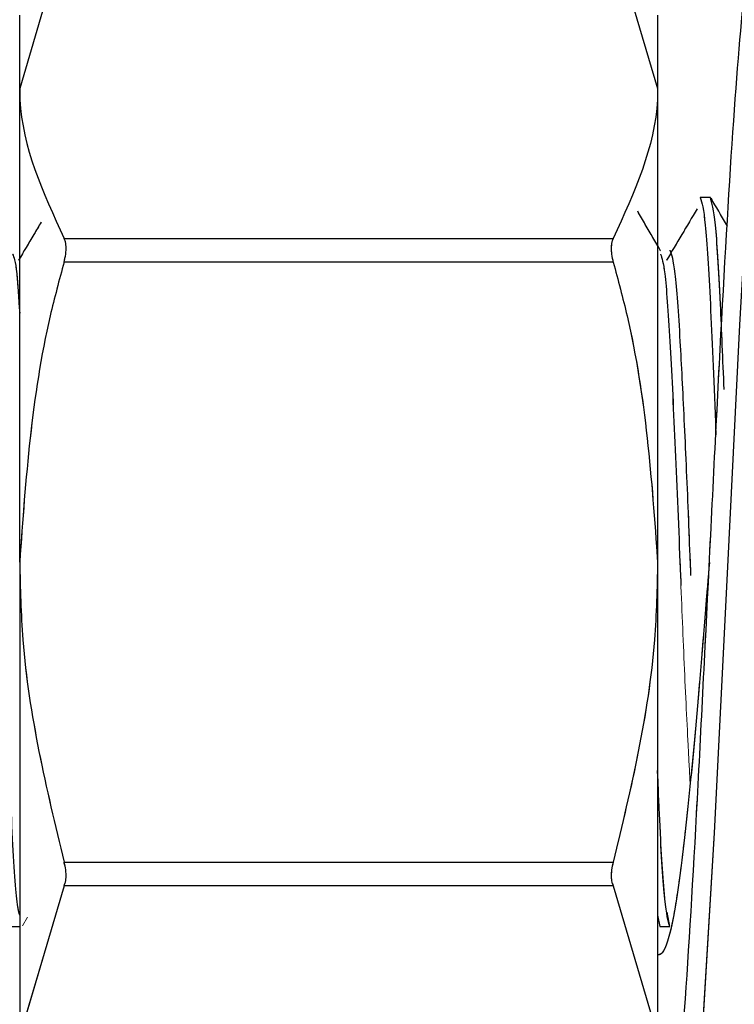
# Model space of a CAD drawing. Header units: inches. Extents: x 0.1 to 16.9, y 0.1 to 10.9.
# Tile 173 of 235: x 6.3702 to 6.3947, y 3.4503 to 3.4841. Entities that reach past the tile are written whole.
import ezdxf

# ---------------------------------------------------------------- set-up
doc = ezdxf.new("R2010")
doc.units = ezdxf.units.IN
doc.header["$MEASUREMENT"] = 0
doc.linetypes.add('PHANTOM', pattern=[0.5, 0.25, -0.05, 0.05, -0.05, 0.05, -0.05])
doc.layers.add('FORMAT', color=7, linetype='Continuous')
doc.styles.add('SLDTEXTSTYLE0', font='TXT', dxfattribs={"width": 0.75})
doc.dimstyles.new('SLDDIMSTYLE4', dxfattribs={"dimtxt": 0.125, "dimasz": 0.13, "dimexe": 0, "dimexo": 0.0625, "dimgap": 0.03125, "dimtad": 0, "dimtih": 1, "dimtoh": 1, "dimdec": 0, "dimlfac": 15, "dimrnd": 1e-09, "dimzin": 12, "dimdsep": 46, "dimtxsty": 'SLDTEXTSTYLE0', "dimsah": 1, "dimcen": 0.09, "dimadec": 0, "dimazin": 3, "dimtfac": 1, "dimtdec": 0, "dimtofl": 0, "dimtmove": 0, "dimatfit": 3, "dimfxl": 0, "dimfrac": 2, "dimtolj": 1, "dimtzin": 12, "dimarcsym": 0})
doc.dimstyles.new('SLDDIMSTYLE5', dxfattribs={"dimtxt": 0.125, "dimasz": 0.13, "dimexe": 0, "dimexo": 0.0625, "dimgap": 0.03125, "dimtad": 0, "dimtih": 1, "dimtoh": 1, "dimlfac": 15, "dimrnd": 1e-09, "dimzin": 4, "dimdsep": 46, "dimtxsty": 'SLDTEXTSTYLE0', "dimsah": 1, "dimcen": 0.09, "dimadec": 0, "dimazin": 1, "dimtfac": 1, "dimtmove": 0, "dimatfit": 0, "dimfxl": 0, "dimfrac": 2, "dimtolj": 1, "dimtzin": 12, "dimarcsym": 0})
doc.dimstyles.new('SLDDIMSTYLE6', dxfattribs={"dimtxt": 0.125, "dimasz": 0.13, "dimexe": 0, "dimexo": 0.0625, "dimgap": 0.03125, "dimtad": 0, "dimtih": 1, "dimtoh": 1, "dimdec": 0, "dimlfac": 15, "dimrnd": 1e-09, "dimzin": 12, "dimdsep": 46, "dimtxsty": 'SLDTEXTSTYLE0', "dimsah": 1, "dimcen": 0.09, "dimadec": 0, "dimazin": 3, "dimtfac": 1, "dimtdec": 3, "dimtofl": 0, "dimtmove": 0, "dimatfit": 3, "dimfxl": 0, "dimfrac": 2, "dimtolj": 1, "dimtzin": 12, "dimarcsym": 0})

# ---------------------------------------------------------------- blocks, each defined once
blk = doc.blocks.new('_D_21')
at = {"layer": 'FORMAT'}
for p, q in [((7.424901, 4.156452), (7.386815, 4.156452)), ((7.386815, 4.156452), (7.386815, 3.958014)), ((7.748165, 4.156452), (7.786251, 4.156452)), ((7.786251, 4.156452), (7.786251, 3.958014)), ((6.396999, 3.976417), (6.146999, 3.976417)), ((6.596999, 3.976417), (7.305283, 3.976417)), ((7.386815, 3.958014), (7.424901, 3.958014)), ((7.786251, 3.958014), (7.748165, 3.958014))]:
    blk.add_line(p, q, dxfattribs=at)
for points in [[(6.396999, 3.976417), (6.266999, 3.996417), (6.266999, 3.956417)], [(6.596999, 3.976417), (6.726999, 3.956417), (6.726999, 3.996417)]]:
    blk.add_solid(points, dxfattribs=at)
at = {"layer": 'FORMAT', "char_height": 0.125, "attachment_point": 1, "style": 'SLDTEXTSTYLE0'}
for s, insert in [('76.2', (7.424901, 4.119148)), ('%%c', (7.330643, 3.932125)), ('3.00', (7.519159, 3.932125))]:
    blk.add_mtext(s, dxfattribs=dict(at, insert=insert))
blk = doc.blocks.new('_D_22')
at = {"layer": 'FORMAT'}
for p, q in [((9.091028, 9.137114), (4.71536, 9.137114)), ((4.84036, 9.137114), (4.84036, 7.143799)), ((4.655638, 7.118408), (4.617552, 7.118408)), ((4.617552, 7.118408), (4.617552, 6.919971)), ((5.025082, 7.118408), (5.063168, 7.118408)), ((5.063168, 7.118408), (5.063168, 6.919971)), ((4.617552, 6.919971), (4.655638, 6.919971)), ((5.063168, 6.919971), (5.025082, 6.919971)), ((4.84036, 2.97379), (4.84036, 6.732948)), ((7.471999, 2.97379), (4.71536, 2.97379))]:
    blk.add_line(p, q, dxfattribs=at)
for points in [[(4.84036, 9.137114), (4.82036, 9.007114), (4.86036, 9.007114)], [(4.84036, 2.97379), (4.86036, 3.10379), (4.82036, 3.10379)]]:
    blk.add_solid(points, dxfattribs=at)
at = {"layer": 'FORMAT', "char_height": 0.125, "attachment_point": 1, "style": 'SLDTEXTSTYLE0'}
for s, insert in [('2348', (4.655638, 7.081104)), ('92', (4.747999, 6.894082))]:
    blk.add_mtext(s, dxfattribs=dict(at, insert=insert))
blk = doc.blocks.new('_D_23')
at = {"layer": 'FORMAT'}
for p, q in [((6.468857, 6.347295), (5.121368, 6.347295)), ((5.246368, 6.347295), (5.246368, 5.168048)), ((5.061646, 5.142657), (5.02356, 5.142657)), ((5.02356, 5.142657), (5.02356, 4.94422)), ((5.431091, 5.142657), (5.469176, 5.142657)), ((5.469176, 5.142657), (5.469176, 4.94422)), ((5.02356, 4.94422), (5.061646, 4.94422)), ((5.469176, 4.94422), (5.431091, 4.94422)), ((5.246368, 2.97379), (5.246368, 4.757197)), ((7.471999, 2.97379), (5.121368, 2.97379))]:
    blk.add_line(p, q, dxfattribs=at)
for points in [[(5.246368, 6.347295), (5.226368, 6.217295), (5.266368, 6.217295)], [(5.246368, 2.97379), (5.266368, 3.10379), (5.226368, 3.10379)]]:
    blk.add_solid(points, dxfattribs=at)
at = {"layer": 'FORMAT', "char_height": 0.125, "attachment_point": 1, "style": 'SLDTEXTSTYLE0'}
for s, insert in [('1285', (5.061646, 5.105353)), ('51', (5.154007, 4.91833))]:
    blk.add_mtext(s, dxfattribs=dict(at, insert=insert))

msp = doc.modelspace()

# ---------------------------------------------------------------- linework, layer by layer
at = {"color": 7, "linetype": 'Continuous', "lineweight": 25}
for p, q in [((6.371712, 3.486835), (6.370191, 3.481693)), ((6.390544, 3.486835), (6.392066, 3.481693)), ((6.370191, 3.481693), (6.370191, 3.484205)), ((6.392066, 3.484205), (6.392066, 3.481693)), ((6.370191, 3.465455), (6.370191, 3.481693)), ((6.392066, 3.481693), (6.392066, 3.465455)), ((6.393874, 3.477957), (6.393527, 3.477957)), ((6.371712, 3.476551), (6.390544, 3.476551)), ((6.390544, 3.475739), (6.371712, 3.475739)), ((6.370191, 3.465455), (6.370191, 3.449217)), ((6.392066, 3.465455), (6.392066, 3.449217)), ((6.371712, 3.455171), (6.390544, 3.455171)), ((6.371712, 3.454359), (6.370191, 3.449217)), ((6.390544, 3.454359), (6.371712, 3.454359)), ((6.390544, 3.454359), (6.392066, 3.449217)), ((6.392066, 3.453353), (6.392138, 3.452957)), ((6.369916, 3.452957), (6.370191, 3.452957)), ((6.392138, 3.452957), (6.392485, 3.452957))]:
    msp.add_line(p, q, dxfattribs=at)
at = {"color": 7, "linetype": 'PHANTOM', "lineweight": 18}
for p, q in [((6.371712, 3.486835), (6.370191, 3.481693)), ((6.371712, 3.486835), (6.370191, 3.481693)), ((6.371712, 3.486835), (6.370191, 3.481693)), ((6.390544, 3.486835), (6.392066, 3.481693)), ((6.390544, 3.486835), (6.392066, 3.481693)), ((6.390544, 3.486835), (6.392066, 3.481693)), ((6.370191, 3.481693), (6.370191, 3.484205)), ((6.370191, 3.481693), (6.370191, 3.484205)), ((6.370191, 3.481693), (6.370191, 3.484205)), ((6.392066, 3.484205), (6.392066, 3.481693)), ((6.392066, 3.484205), (6.392066, 3.481693)), ((6.392066, 3.484205), (6.392066, 3.481693)), ((6.370191, 3.465455), (6.370191, 3.481693)), ((6.370191, 3.465455), (6.370191, 3.481693)), ((6.370191, 3.465455), (6.370191, 3.481693)), ((6.392066, 3.481693), (6.392066, 3.465455)), ((6.392066, 3.481693), (6.392066, 3.465455)), ((6.392066, 3.481693), (6.392066, 3.465455)), ((6.393874, 3.477957), (6.393527, 3.477957)), ((6.393874, 3.477957), (6.393527, 3.477957)), ((6.393874, 3.477957), (6.393527, 3.477957)), ((6.371712, 3.476551), (6.390544, 3.476551)), ((6.371712, 3.476551), (6.390544, 3.476551)), ((6.371712, 3.476551), (6.390544, 3.476551)), ((6.390544, 3.475739), (6.371712, 3.475739)), ((6.390544, 3.475739), (6.371712, 3.475739)), ((6.390544, 3.475739), (6.371712, 3.475739)), ((6.370191, 3.465455), (6.370191, 3.449217)), ((6.370191, 3.465455), (6.370191, 3.449217)), ((6.370191, 3.465455), (6.370191, 3.449217)), ((6.392066, 3.465455), (6.392066, 3.449217)), ((6.392066, 3.465455), (6.392066, 3.449217)), ((6.392066, 3.465455), (6.392066, 3.449217)), ((6.371712, 3.455171), (6.390544, 3.455171)), ((6.371712, 3.455171), (6.390544, 3.455171)), ((6.371712, 3.455171), (6.390544, 3.455171)), ((6.371712, 3.454359), (6.370191, 3.449217)), ((6.371712, 3.454359), (6.370191, 3.449217)), ((6.371712, 3.454359), (6.370191, 3.449217)), ((6.390544, 3.454359), (6.371712, 3.454359)), ((6.390544, 3.454359), (6.371712, 3.454359)), ((6.390544, 3.454359), (6.371712, 3.454359)), ((6.390544, 3.454359), (6.392066, 3.449217)), ((6.390544, 3.454359), (6.392066, 3.449217)), ((6.390544, 3.454359), (6.392066, 3.449217)), ((6.392485, 3.452957), (6.392394, 3.453456)), ((6.392485, 3.452957), (6.392394, 3.453456)), ((6.392485, 3.452957), (6.392394, 3.453456)), ((6.370288, 3.452979), (6.37046, 3.453277)), ((6.392066, 3.453353), (6.392138, 3.452957)), ((6.392066, 3.453353), (6.392138, 3.452957)), ((6.392066, 3.453353), (6.392138, 3.452957)), ((6.369916, 3.452957), (6.370191, 3.452957)), ((6.392138, 3.452957), (6.392485, 3.452957)), ((6.392138, 3.452957), (6.392485, 3.452957)), ((6.392138, 3.452957), (6.392485, 3.452957))]:
    msp.add_line(p, q, dxfattribs=at)
at = {"color": 7, "linetype": 'Continuous', "lineweight": 25, "flags": 128}
msp.add_lwpolyline([(6.395876, 3.486817), (6.395736, 3.486199), (6.395307, 3.481096), (6.394871, 3.473594), (6.394439, 3.464838), (6.394009, 3.456169), (6.393571, 3.448932), (6.393142, 3.444239), (6.392709, 3.44279), (6.392709, 3.44279)], dxfattribs=at)
at = {"color": 7, "linetype": 'PHANTOM', "lineweight": 18, "flags": 128}
msp.add_lwpolyline([(6.395876, 3.486817), (6.395736, 3.486199), (6.395307, 3.481096), (6.394871, 3.473594), (6.394439, 3.464838), (6.394009, 3.456169), (6.393571, 3.448932), (6.393142, 3.444239), (6.392709, 3.44279), (6.392709, 3.44279)], dxfattribs=at)
msp.add_lwpolyline([(6.395876, 3.486817), (6.395736, 3.486199), (6.395307, 3.481096), (6.394871, 3.473594), (6.394439, 3.464838), (6.394009, 3.456169), (6.393571, 3.448932), (6.393142, 3.444239), (6.392709, 3.44279), (6.392709, 3.44279)], dxfattribs=at)
msp.add_lwpolyline([(6.395876, 3.486817), (6.395736, 3.486199), (6.395307, 3.481096), (6.394871, 3.473594), (6.394439, 3.464838), (6.394009, 3.456169), (6.393571, 3.448932), (6.393142, 3.444239), (6.392709, 3.44279), (6.392709, 3.44279)], dxfattribs=at)
at = {"color": 7, "linetype": 'Continuous', "lineweight": 25}
for points, knots in [([(6.405332, 3.451098), (6.403498, 3.449455), (6.399826, 3.446164), (6.392293, 3.44158), (6.383116, 3.437367), (6.373209, 3.434747), (6.364379, 3.433946), (6.357406, 3.434701), (6.351615, 3.436676), (6.347265, 3.439286), (6.343705, 3.442618), (6.340265, 3.447243), (6.337807, 3.452887), (6.336478, 3.458998), (6.33588, 3.4651), (6.336372, 3.472579), (6.338685, 3.480617), (6.342141, 3.486563), (6.346102, 3.490678), (6.350499, 3.493714), (6.355882, 3.49583), (6.363011, 3.496945), (6.371425, 3.496487), (6.38106, 3.494155), (6.390844, 3.490183), (6.399157, 3.485355), (6.403687, 3.481291), (6.405332, 3.479815)], [0, 0, 0, 0, 0.035497, 0.071069, 0.131693, 0.192323, 0.239533, 0.28668, 0.320181, 0.35364, 0.379798, 0.405928, 0.449219, 0.471057, 0.492887, 0.531919, 0.570016, 0.610827, 0.639832, 0.668873, 0.708087, 0.747359, 0.801796, 0.856295, 0.912266, 0.968144, 1, 1, 1, 1]), ([(6.392076, 3.443416), (6.392221, 3.443641), (6.39251, 3.444091), (6.392936, 3.448931), (6.393378, 3.456073), (6.393805, 3.46473), (6.394237, 3.473451), (6.394677, 3.481044), (6.3951, 3.485875), (6.395402, 3.487987), (6.395555, 3.487438), (6.395563, 3.487409)], [0, 0, 0, 0, 0.124277, 0.248344, 0.372517, 0.496756, 0.620854, 0.744912, 0.868947, 0.993249, 1, 1, 1, 1]), ([(6.370191, 3.481693), (6.370192, 3.481564), (6.370215, 3.47983), (6.370992, 3.478127), (6.371712, 3.476551)], [0, 0, 0, 0, 0.073991, 1, 1, 1, 1]), ([(6.392066, 3.481693), (6.392064, 3.481564), (6.392041, 3.47983), (6.391264, 3.478127), (6.390544, 3.476551)], [0, 0, 0, 0, 0.073991, 1, 1, 1, 1]), ([(6.370191, 3.453353), (6.370157, 3.453481), (6.370065, 3.45383), (6.369916, 3.456441), (6.369742, 3.460535), (6.369568, 3.465459), (6.369395, 3.47037), (6.369221, 3.474503), (6.369048, 3.477393), (6.368932, 3.477769), (6.368874, 3.477957)], [0, 0, 0, 0, 0.0769653, 0.2088274, 0.3406895, 0.4725516, 0.6044137, 0.7362758, 0.8681379, 1, 1, 1, 1]), ([(6.393527, 3.477957), (6.393585, 3.477772), (6.3937, 3.477401), (6.393874, 3.474469), (6.393995, 3.471701), (6.394058, 3.469956), (6.394063, 3.469813)], [0, 0, 0, 0, 0.323684, 0.647368, 0.971053, 1, 1, 1, 1]), ([(6.394347, 3.471369), (6.394305, 3.472394), (6.394205, 3.474839), (6.394048, 3.477374), (6.393932, 3.477763), (6.393874, 3.477957)], [0, 0, 0, 0, 0.265184, 0.632592, 1, 1, 1, 1]), ([(6.394459, 3.476968), (6.394447, 3.476989), (6.39426, 3.477311), (6.394074, 3.477633), (6.393899, 3.477935)], [0, 0, 0, 0, 0.0650662, 1, 1, 1, 1]), ([(6.392168, 3.476127), (6.391993, 3.476428), (6.391732, 3.47688), (6.39147, 3.477332), (6.391383, 3.477483)], [0, 0, 0, 0, 0.666614, 1, 1, 1, 1]), ([(6.393417, 3.477561), (6.393243, 3.477268), (6.392895, 3.476681), (6.392547, 3.476096), (6.392373, 3.475803)], [0, 0, 0, 0, 0.50001, 1, 1, 1, 1]), ([(6.370928, 3.477111), (6.370843, 3.476968), (6.370584, 3.476532), (6.370325, 3.476096), (6.370151, 3.475803)], [0, 0, 0, 0, 0.328229, 1, 1, 1, 1]), ([(6.371712, 3.475739), (6.371734, 3.475832), (6.371778, 3.476019), (6.371787, 3.476279), (6.371758, 3.476454), (6.371724, 3.476526), (6.371712, 3.476551)], [0, 0, 0, 0, 0.2890454, 0.5786593, 0.8583651, 1, 1, 1, 1]), ([(6.390544, 3.476551), (6.390522, 3.476497), (6.390478, 3.47639), (6.390469, 3.476146), (6.390498, 3.475919), (6.390533, 3.475784), (6.390544, 3.475739)], [0, 0, 0, 0, 0.2890454, 0.5786593, 0.8583651, 1, 1, 1, 1]), ([(6.392485, 3.476153), (6.392543, 3.475992), (6.392658, 3.475672), (6.392822, 3.473361), (6.392968, 3.470406), (6.393091, 3.467712), (6.393162, 3.465854), (6.393193, 3.465151), (6.393199, 3.464998)], [0, 0, 0, 0, 0.242839, 0.485678, 0.678901, 0.874562, 0.972788, 1, 1, 1, 1]), ([(6.369945, 3.476016), (6.369993, 3.475912), (6.370075, 3.475737), (6.370157, 3.474497), (6.370191, 3.473985)], [0, 0, 0, 0, 0.587593, 1, 1, 1, 1]), ([(6.371712, 3.475739), (6.371546, 3.475125), (6.37064, 3.471773), (6.370393, 3.468296), (6.370191, 3.465455)], [0, 0, 0, 0, 0.18297, 1, 1, 1, 1]), ([(6.390544, 3.475739), (6.39071, 3.475125), (6.391616, 3.471773), (6.391863, 3.468296), (6.392066, 3.465455)], [0, 0, 0, 0, 0.18297, 1, 1, 1, 1]), ([(6.392167, 3.476016), (6.392215, 3.475874), (6.392321, 3.475563), (6.392485, 3.473185), (6.392659, 3.469674), (6.392786, 3.466558), (6.392855, 3.464917), (6.392866, 3.464648)], [0, 0, 0, 0, 0.2064706, 0.4547454, 0.7030201, 0.9512948, 1, 1, 1, 1]), ([(6.370191, 3.465455), (6.370211, 3.464565), (6.370289, 3.461089), (6.371105, 3.457696), (6.371712, 3.455171)], [0, 0, 0, 0, 0.255809, 1, 1, 1, 1]), ([(6.392066, 3.465455), (6.392045, 3.464565), (6.391967, 3.461089), (6.391151, 3.457696), (6.390544, 3.455171)], [0, 0, 0, 0, 0.255809, 1, 1, 1, 1]), ([(6.393841, 3.465444), (6.393796, 3.464903), (6.393626, 3.46285), (6.393344, 3.459364), (6.39296, 3.455629), (6.392601, 3.453012), (6.392307, 3.452078), (6.392129, 3.451992), (6.392072, 3.451993), (6.392048, 3.451994)], [0, 0, 0, 0, 0.073882, 0.280623, 0.48731, 0.694024, 0.900748, 0.959162, 1, 1, 1, 1]), ([(6.392485, 3.452957), (6.392427, 3.453157), (6.392312, 3.453557), (6.392172, 3.45574), (6.39209, 3.457723), (6.392066, 3.458306)], [0, 0, 0, 0, 0.4138525, 0.827705, 1, 1, 1, 1]), ([(6.371712, 3.454359), (6.371734, 3.454412), (6.371778, 3.45452), (6.371787, 3.454763), (6.371758, 3.45499), (6.371724, 3.455125), (6.371712, 3.455171)], [0, 0, 0, 0, 0.2890454, 0.5786593, 0.8583651, 1, 1, 1, 1]), ([(6.390544, 3.455171), (6.390522, 3.455077), (6.390478, 3.45489), (6.390469, 3.45463), (6.390498, 3.454456), (6.390533, 3.454383), (6.390544, 3.454359)], [0, 0, 0, 0, 0.2890454, 0.5786593, 0.8583651, 1, 1, 1, 1])]:
    msp.add_open_spline(points, degree=3, knots=knots, dxfattribs=at)
at = {"color": 7, "linetype": 'PHANTOM', "lineweight": 18}
for points, knots in [([(6.405332, 3.451098), (6.403498, 3.449455), (6.399826, 3.446164), (6.392293, 3.44158), (6.383116, 3.437367), (6.373209, 3.434747), (6.364379, 3.433946), (6.357406, 3.434701), (6.351615, 3.436676), (6.347265, 3.439286), (6.343705, 3.442618), (6.340265, 3.447243), (6.337807, 3.452887), (6.336478, 3.458998), (6.33588, 3.4651), (6.336372, 3.472579), (6.338685, 3.480617), (6.342141, 3.486563), (6.346102, 3.490678), (6.350499, 3.493714), (6.355882, 3.49583), (6.363011, 3.496945), (6.371425, 3.496487), (6.38106, 3.494155), (6.390844, 3.490183), (6.399157, 3.485355), (6.403687, 3.481291), (6.405332, 3.479815)], [0, 0, 0, 0, 0.035497, 0.071069, 0.131693, 0.192323, 0.239533, 0.28668, 0.320181, 0.35364, 0.379798, 0.405928, 0.449219, 0.471057, 0.492887, 0.531919, 0.570016, 0.610827, 0.639832, 0.668873, 0.708087, 0.747359, 0.801796, 0.856295, 0.912266, 0.968144, 1, 1, 1, 1]), ([(6.405332, 3.451098), (6.403498, 3.449455), (6.399826, 3.446164), (6.392293, 3.44158), (6.383116, 3.437367), (6.373209, 3.434747), (6.364379, 3.433946), (6.357406, 3.434701), (6.351615, 3.436676), (6.347265, 3.439286), (6.343705, 3.442618), (6.340265, 3.447243), (6.337807, 3.452887), (6.336478, 3.458998), (6.33588, 3.4651), (6.336372, 3.472579), (6.338685, 3.480617), (6.342141, 3.486563), (6.346102, 3.490678), (6.350499, 3.493714), (6.355882, 3.49583), (6.363011, 3.496945), (6.371425, 3.496487), (6.38106, 3.494155), (6.390844, 3.490183), (6.399157, 3.485355), (6.403687, 3.481291), (6.405332, 3.479815)], [0, 0, 0, 0, 0.035497, 0.071069, 0.131693, 0.192323, 0.239533, 0.28668, 0.320181, 0.35364, 0.379798, 0.405928, 0.449219, 0.471057, 0.492887, 0.531919, 0.570016, 0.610827, 0.639832, 0.668873, 0.708087, 0.747359, 0.801796, 0.856295, 0.912266, 0.968144, 1, 1, 1, 1]), ([(6.405332, 3.451098), (6.403498, 3.449455), (6.399826, 3.446164), (6.392293, 3.44158), (6.383116, 3.437367), (6.373209, 3.434747), (6.364379, 3.433946), (6.357406, 3.434701), (6.351615, 3.436676), (6.347265, 3.439286), (6.343705, 3.442618), (6.340265, 3.447243), (6.337807, 3.452887), (6.336478, 3.458998), (6.33588, 3.4651), (6.336372, 3.472579), (6.338685, 3.480617), (6.342141, 3.486563), (6.346102, 3.490678), (6.350499, 3.493714), (6.355882, 3.49583), (6.363011, 3.496945), (6.371425, 3.496487), (6.38106, 3.494155), (6.390844, 3.490183), (6.399157, 3.485355), (6.403687, 3.481291), (6.405332, 3.479815)], [0, 0, 0, 0, 0.035497, 0.071069, 0.131693, 0.192323, 0.239533, 0.28668, 0.320181, 0.35364, 0.379798, 0.405928, 0.449219, 0.471057, 0.492887, 0.531919, 0.570016, 0.610827, 0.639832, 0.668873, 0.708087, 0.747359, 0.801796, 0.856295, 0.912266, 0.968144, 1, 1, 1, 1]), ([(6.392076, 3.443416), (6.392221, 3.443641), (6.39251, 3.444091), (6.392936, 3.448931), (6.393378, 3.456073), (6.393805, 3.46473), (6.394237, 3.473451), (6.394677, 3.481044), (6.3951, 3.485875), (6.395402, 3.487987), (6.395555, 3.487438), (6.395563, 3.487409)], [0, 0, 0, 0, 0.124277, 0.248344, 0.372517, 0.496756, 0.620854, 0.744912, 0.868947, 0.993249, 1, 1, 1, 1]), ([(6.392076, 3.443416), (6.392221, 3.443641), (6.39251, 3.444091), (6.392936, 3.448931), (6.393378, 3.456073), (6.393805, 3.46473), (6.394237, 3.473451), (6.394677, 3.481044), (6.3951, 3.485875), (6.395402, 3.487987), (6.395555, 3.487438), (6.395563, 3.487409)], [0, 0, 0, 0, 0.124277, 0.2483438, 0.3725175, 0.4967564, 0.6208544, 0.7449121, 0.8689473, 0.9932494, 1, 1, 1, 1]), ([(6.392076, 3.443416), (6.392221, 3.443641), (6.39251, 3.444091), (6.392936, 3.448931), (6.393378, 3.456073), (6.393805, 3.46473), (6.394237, 3.473451), (6.394677, 3.481044), (6.3951, 3.485875), (6.395402, 3.487987), (6.395555, 3.487438), (6.395563, 3.487409)], [0, 0, 0, 0, 0.124277, 0.248344, 0.372517, 0.496756, 0.620854, 0.744912, 0.868947, 0.993249, 1, 1, 1, 1]), ([(6.370191, 3.481693), (6.370192, 3.481564), (6.370215, 3.47983), (6.370992, 3.478127), (6.371712, 3.476551)], [0, 0, 0, 0, 0.073991, 1, 1, 1, 1]), ([(6.370191, 3.481693), (6.370192, 3.481564), (6.370215, 3.47983), (6.370992, 3.478127), (6.371712, 3.476551)], [0, 0, 0, 0, 0.073991, 1, 1, 1, 1]), ([(6.370191, 3.481693), (6.370192, 3.481564), (6.370215, 3.47983), (6.370992, 3.478127), (6.371712, 3.476551)], [0, 0, 0, 0, 0.073991, 1, 1, 1, 1]), ([(6.392066, 3.481693), (6.392064, 3.481564), (6.392041, 3.47983), (6.391264, 3.478127), (6.390544, 3.476551)], [0, 0, 0, 0, 0.073991, 1, 1, 1, 1]), ([(6.392066, 3.481693), (6.392064, 3.481564), (6.392041, 3.47983), (6.391264, 3.478127), (6.390544, 3.476551)], [0, 0, 0, 0, 0.073991, 1, 1, 1, 1]), ([(6.392066, 3.481693), (6.392064, 3.481564), (6.392041, 3.47983), (6.391264, 3.478127), (6.390544, 3.476551)], [0, 0, 0, 0, 0.073991, 1, 1, 1, 1]), ([(6.370191, 3.453353), (6.370157, 3.453481), (6.370065, 3.45383), (6.369916, 3.456441), (6.369742, 3.460535), (6.369568, 3.465459), (6.369395, 3.47037), (6.369221, 3.474503), (6.369048, 3.477393), (6.368932, 3.477769), (6.368874, 3.477957)], [0, 0, 0, 0, 0.076965, 0.208827, 0.340689, 0.472552, 0.604414, 0.736276, 0.868138, 1, 1, 1, 1]), ([(6.370191, 3.453353), (6.370157, 3.453481), (6.370065, 3.45383), (6.369916, 3.456441), (6.369742, 3.460535), (6.369568, 3.465459), (6.369395, 3.47037), (6.369221, 3.474503), (6.369048, 3.477393), (6.368932, 3.477769), (6.368874, 3.477957)], [0, 0, 0, 0, 0.0769653, 0.2088274, 0.3406895, 0.4725516, 0.6044137, 0.7362758, 0.8681379, 1, 1, 1, 1]), ([(6.393527, 3.477957), (6.393585, 3.477772), (6.3937, 3.477401), (6.393874, 3.474469), (6.393995, 3.471701), (6.394058, 3.469955), (6.394063, 3.469812)], [0, 0, 0, 0, 0.323667, 0.647334, 0.971001, 1, 1, 1, 1]), ([(6.393527, 3.477957), (6.393585, 3.477772), (6.3937, 3.477401), (6.393874, 3.474469), (6.393995, 3.471701), (6.394058, 3.469955), (6.394063, 3.469812)], [0, 0, 0, 0, 0.323667, 0.647334, 0.971001, 1, 1, 1, 1]), ([(6.393527, 3.477957), (6.393585, 3.477772), (6.3937, 3.477401), (6.393874, 3.474469), (6.393995, 3.471701), (6.394058, 3.469955), (6.394063, 3.469812)], [0, 0, 0, 0, 0.323667, 0.647334, 0.971001, 1, 1, 1, 1]), ([(6.394254, 3.47353), (6.394243, 3.47379), (6.394174, 3.475429), (6.394048, 3.477338), (6.393932, 3.477751), (6.393874, 3.477957)], [0, 0, 0, 0, 0.086288, 0.543144, 1, 1, 1, 1]), ([(6.394254, 3.47353), (6.394243, 3.47379), (6.394174, 3.475429), (6.394048, 3.477338), (6.393932, 3.477751), (6.393874, 3.477957)], [0, 0, 0, 0, 0.086288, 0.543144, 1, 1, 1, 1]), ([(6.394254, 3.47353), (6.394243, 3.47379), (6.394174, 3.475429), (6.394048, 3.477338), (6.393932, 3.477751), (6.393874, 3.477957)], [0, 0, 0, 0, 0.086288, 0.543144, 1, 1, 1, 1]), ([(6.394459, 3.476967), (6.394447, 3.476988), (6.39426, 3.477311), (6.394074, 3.477633), (6.393899, 3.477935)], [0, 0, 0, 0, 0.065178, 1, 1, 1, 1]), ([(6.394459, 3.476967), (6.394447, 3.476988), (6.39426, 3.477311), (6.394074, 3.477633), (6.393899, 3.477935)], [0, 0, 0, 0, 0.065178, 1, 1, 1, 1]), ([(6.394459, 3.476967), (6.394447, 3.476988), (6.39426, 3.477311), (6.394074, 3.477633), (6.393899, 3.477935)], [0, 0, 0, 0, 0.0651779, 1, 1, 1, 1]), ([(6.392168, 3.476127), (6.391993, 3.476428), (6.391732, 3.47688), (6.39147, 3.477332), (6.391383, 3.477483)], [0, 0, 0, 0, 0.666614, 1, 1, 1, 1]), ([(6.392168, 3.476127), (6.391993, 3.476428), (6.391732, 3.47688), (6.39147, 3.477332), (6.391383, 3.477483)], [0, 0, 0, 0, 0.666614, 1, 1, 1, 1]), ([(6.393417, 3.477561), (6.393243, 3.477268), (6.392895, 3.476681), (6.392547, 3.476096), (6.392373, 3.475803)], [0, 0, 0, 0, 0.50001, 1, 1, 1, 1]), ([(6.393417, 3.477561), (6.393243, 3.477268), (6.392895, 3.476681), (6.392547, 3.476096), (6.392373, 3.475803)], [0, 0, 0, 0, 0.50001, 1, 1, 1, 1]), ([(6.393417, 3.477561), (6.393243, 3.477268), (6.392895, 3.476681), (6.392547, 3.476096), (6.392373, 3.475803)], [0, 0, 0, 0, 0.50001, 1, 1, 1, 1]), ([(6.370928, 3.477111), (6.370843, 3.476968), (6.370584, 3.476532), (6.370325, 3.476096), (6.370151, 3.475803)], [0, 0, 0, 0, 0.328229, 1, 1, 1, 1]), ([(6.370928, 3.477111), (6.370843, 3.476968), (6.370584, 3.476532), (6.370325, 3.476096), (6.370151, 3.475803)], [0, 0, 0, 0, 0.328229, 1, 1, 1, 1]), ([(6.370928, 3.477111), (6.370843, 3.476968), (6.370584, 3.476532), (6.370325, 3.476096), (6.370151, 3.475803)], [0, 0, 0, 0, 0.3282289, 1, 1, 1, 1]), ([(6.392168, 3.476127), (6.391993, 3.476428), (6.391751, 3.476846), (6.391509, 3.477265), (6.391441, 3.477382)], [0, 0, 0, 0, 0.719847, 1, 1, 1, 1]), ([(6.371712, 3.475739), (6.371734, 3.475832), (6.371778, 3.476019), (6.371787, 3.476279), (6.371758, 3.476454), (6.371724, 3.476526), (6.371712, 3.476551)], [0, 0, 0, 0, 0.289045, 0.578659, 0.858365, 1, 1, 1, 1]), ([(6.371712, 3.475739), (6.371734, 3.475832), (6.371778, 3.476019), (6.371787, 3.476279), (6.371758, 3.476454), (6.371724, 3.476526), (6.371712, 3.476551)], [0, 0, 0, 0, 0.289045, 0.578659, 0.858365, 1, 1, 1, 1]), ([(6.371712, 3.475739), (6.371734, 3.475832), (6.371778, 3.476019), (6.371787, 3.476279), (6.371758, 3.476454), (6.371724, 3.476526), (6.371712, 3.476551)], [0, 0, 0, 0, 0.289045, 0.578659, 0.858365, 1, 1, 1, 1]), ([(6.390544, 3.476551), (6.390522, 3.476497), (6.390478, 3.47639), (6.390469, 3.476146), (6.390498, 3.475919), (6.390533, 3.475784), (6.390544, 3.475739)], [0, 0, 0, 0, 0.289045, 0.578659, 0.858365, 1, 1, 1, 1]), ([(6.390544, 3.476551), (6.390522, 3.476497), (6.390478, 3.47639), (6.390469, 3.476146), (6.390498, 3.475919), (6.390533, 3.475784), (6.390544, 3.475739)], [0, 0, 0, 0, 0.289045, 0.578659, 0.858365, 1, 1, 1, 1]), ([(6.390544, 3.476551), (6.390522, 3.476497), (6.390478, 3.47639), (6.390469, 3.476146), (6.390498, 3.475919), (6.390533, 3.475784), (6.390544, 3.475739)], [0, 0, 0, 0, 0.289045, 0.578659, 0.858365, 1, 1, 1, 1]), ([(6.392485, 3.476153), (6.392543, 3.475992), (6.392658, 3.475672), (6.392822, 3.473361), (6.392968, 3.470406), (6.393091, 3.467712), (6.393162, 3.465856), (6.393192, 3.465155), (6.393199, 3.465005)], [0, 0, 0, 0, 0.2429322, 0.4858645, 0.679161, 0.8748975, 0.9731604, 1, 1, 1, 1]), ([(6.392485, 3.476153), (6.392543, 3.475992), (6.392658, 3.475672), (6.392822, 3.473361), (6.392968, 3.470406), (6.393091, 3.467712), (6.393162, 3.465856), (6.393192, 3.465155), (6.393199, 3.465005)], [0, 0, 0, 0, 0.242932, 0.485864, 0.679161, 0.874897, 0.97316, 1, 1, 1, 1]), ([(6.392485, 3.476153), (6.392543, 3.475992), (6.392658, 3.475672), (6.392822, 3.473361), (6.392968, 3.470406), (6.393091, 3.467712), (6.393162, 3.465856), (6.393192, 3.465155), (6.393199, 3.465005)], [0, 0, 0, 0, 0.2429322, 0.4858645, 0.679161, 0.8748975, 0.9731604, 1, 1, 1, 1]), ([(6.369945, 3.476016), (6.369993, 3.475912), (6.370075, 3.475737), (6.370157, 3.474497), (6.370191, 3.473985)], [0, 0, 0, 0, 0.587593, 1, 1, 1, 1]), ([(6.369945, 3.476016), (6.369993, 3.475912), (6.370075, 3.475737), (6.370157, 3.474497), (6.370191, 3.473985)], [0, 0, 0, 0, 0.587593, 1, 1, 1, 1]), ([(6.371712, 3.475739), (6.371546, 3.475125), (6.37064, 3.471773), (6.370393, 3.468296), (6.370191, 3.465455)], [0, 0, 0, 0, 0.18297, 1, 1, 1, 1]), ([(6.371712, 3.475739), (6.371546, 3.475125), (6.37064, 3.471773), (6.370393, 3.468296), (6.370191, 3.465455)], [0, 0, 0, 0, 0.18297, 1, 1, 1, 1]), ([(6.371712, 3.475739), (6.371546, 3.475125), (6.37064, 3.471773), (6.370393, 3.468296), (6.370191, 3.465455)], [0, 0, 0, 0, 0.18297, 1, 1, 1, 1]), ([(6.390544, 3.475739), (6.39071, 3.475125), (6.391616, 3.471773), (6.391863, 3.468296), (6.392066, 3.465455)], [0, 0, 0, 0, 0.18297, 1, 1, 1, 1]), ([(6.390544, 3.475739), (6.39071, 3.475125), (6.391616, 3.471773), (6.391863, 3.468296), (6.392066, 3.465455)], [0, 0, 0, 0, 0.18297, 1, 1, 1, 1]), ([(6.390544, 3.475739), (6.39071, 3.475125), (6.391616, 3.471773), (6.391863, 3.468296), (6.392066, 3.465455)], [0, 0, 0, 0, 0.18297, 1, 1, 1, 1]), ([(6.392167, 3.476016), (6.392215, 3.475874), (6.392321, 3.475563), (6.392485, 3.473185), (6.392659, 3.469674), (6.392786, 3.46656), (6.392855, 3.464921), (6.392866, 3.464655)], [0, 0, 0, 0, 0.206551, 0.454922, 0.703293, 0.951664, 1, 1, 1, 1]), ([(6.392167, 3.476016), (6.392215, 3.475874), (6.392321, 3.475563), (6.392485, 3.473185), (6.392659, 3.469674), (6.392786, 3.46656), (6.392855, 3.464921), (6.392866, 3.464655)], [0, 0, 0, 0, 0.206551, 0.454922, 0.703293, 0.951664, 1, 1, 1, 1]), ([(6.392167, 3.476016), (6.392215, 3.475874), (6.392321, 3.475562), (6.392485, 3.473188), (6.392658, 3.469666), (6.392822, 3.465736), (6.392968, 3.462117), (6.39309, 3.45956), (6.393157, 3.458313), (6.393179, 3.457897)], [0, 0, 0, 0, 0.142488, 0.313827, 0.485165, 0.656503, 0.792833, 0.930885, 1, 1, 1, 1]), ([(6.370191, 3.465455), (6.370211, 3.464565), (6.370289, 3.461089), (6.371105, 3.457696), (6.371712, 3.455171)], [0, 0, 0, 0, 0.255809, 1, 1, 1, 1]), ([(6.370191, 3.465455), (6.370211, 3.464565), (6.370289, 3.461089), (6.371105, 3.457696), (6.371712, 3.455171)], [0, 0, 0, 0, 0.255809, 1, 1, 1, 1]), ([(6.370191, 3.465455), (6.370211, 3.464565), (6.370289, 3.461089), (6.371105, 3.457696), (6.371712, 3.455171)], [0, 0, 0, 0, 0.255809, 1, 1, 1, 1]), ([(6.392066, 3.465455), (6.392045, 3.464565), (6.391967, 3.461089), (6.391151, 3.457696), (6.390544, 3.455171)], [0, 0, 0, 0, 0.255809, 1, 1, 1, 1]), ([(6.392066, 3.465455), (6.392045, 3.464565), (6.391967, 3.461089), (6.391151, 3.457696), (6.390544, 3.455171)], [0, 0, 0, 0, 0.255809, 1, 1, 1, 1]), ([(6.392066, 3.465455), (6.392045, 3.464565), (6.391967, 3.461089), (6.391151, 3.457696), (6.390544, 3.455171)], [0, 0, 0, 0, 0.255809, 1, 1, 1, 1]), ([(6.393842, 3.465457), (6.393836, 3.465382), (6.393693, 3.463659), (6.393438, 3.460447), (6.393075, 3.456699), (6.392779, 3.454226), (6.392483, 3.452571), (6.39225, 3.451993), (6.392104, 3.451994), (6.392065, 3.451994), (6.392054, 3.451994), (6.39205, 3.451994), (6.392048, 3.451994)], [0, 0, 0, 0, 0.010341, 0.236313, 0.43462, 0.602006, 0.740927, 0.930126, 0.979667, 0.993473, 0.997646, 1, 1, 1, 1]), ([(6.393842, 3.465457), (6.393836, 3.465382), (6.393693, 3.463659), (6.393438, 3.460447), (6.393075, 3.456699), (6.392779, 3.454226), (6.392483, 3.452571), (6.39225, 3.451993), (6.392104, 3.451994), (6.392065, 3.451994), (6.392054, 3.451994), (6.39205, 3.451994), (6.392048, 3.451994)], [0, 0, 0, 0, 0.010341, 0.236313, 0.43462, 0.602006, 0.740927, 0.930126, 0.979667, 0.993473, 0.997646, 1, 1, 1, 1]), ([(6.393842, 3.465457), (6.393836, 3.465382), (6.393693, 3.463659), (6.393438, 3.460447), (6.393075, 3.456699), (6.392779, 3.454226), (6.392483, 3.452571), (6.39225, 3.451993), (6.392104, 3.451994), (6.392065, 3.451994), (6.392054, 3.451994), (6.39205, 3.451994), (6.392048, 3.451994)], [0, 0, 0, 0, 0.010341, 0.236313, 0.43462, 0.602006, 0.740927, 0.930126, 0.979667, 0.993473, 0.997646, 1, 1, 1, 1]), ([(6.39231, 3.453927), (6.392253, 3.454667), (6.392171, 3.455717), (6.39209, 3.457716), (6.392066, 3.458306)], [0, 0, 0, 0, 0.704652, 1, 1, 1, 1]), ([(6.39231, 3.453927), (6.392253, 3.454667), (6.392171, 3.455717), (6.39209, 3.457716), (6.392066, 3.458306)], [0, 0, 0, 0, 0.704652, 1, 1, 1, 1]), ([(6.39231, 3.453927), (6.392253, 3.454667), (6.392171, 3.455717), (6.39209, 3.457716), (6.392066, 3.458306)], [0, 0, 0, 0, 0.704652, 1, 1, 1, 1]), ([(6.371712, 3.454359), (6.371734, 3.454412), (6.371778, 3.45452), (6.371787, 3.454763), (6.371758, 3.45499), (6.371724, 3.455125), (6.371712, 3.455171)], [0, 0, 0, 0, 0.289045, 0.578659, 0.858365, 1, 1, 1, 1]), ([(6.371712, 3.454359), (6.371734, 3.454412), (6.371778, 3.45452), (6.371787, 3.454763), (6.371758, 3.45499), (6.371724, 3.455125), (6.371712, 3.455171)], [0, 0, 0, 0, 0.289045, 0.578659, 0.858365, 1, 1, 1, 1]), ([(6.371712, 3.454359), (6.371734, 3.454412), (6.371778, 3.45452), (6.371787, 3.454763), (6.371758, 3.45499), (6.371724, 3.455125), (6.371712, 3.455171)], [0, 0, 0, 0, 0.289045, 0.578659, 0.858365, 1, 1, 1, 1]), ([(6.390544, 3.455171), (6.390522, 3.455077), (6.390478, 3.45489), (6.390469, 3.45463), (6.390498, 3.454456), (6.390533, 3.454383), (6.390544, 3.454359)], [0, 0, 0, 0, 0.289045, 0.578659, 0.858365, 1, 1, 1, 1]), ([(6.390544, 3.455171), (6.390522, 3.455077), (6.390478, 3.45489), (6.390469, 3.45463), (6.390498, 3.454456), (6.390533, 3.454383), (6.390544, 3.454359)], [0, 0, 0, 0, 0.289045, 0.578659, 0.858365, 1, 1, 1, 1]), ([(6.390544, 3.455171), (6.390522, 3.455077), (6.390478, 3.45489), (6.390469, 3.45463), (6.390498, 3.454456), (6.390533, 3.454383), (6.390544, 3.454359)], [0, 0, 0, 0, 0.289045, 0.578659, 0.858365, 1, 1, 1, 1])]:
    msp.add_open_spline(points, degree=3, knots=knots, dxfattribs=at)

# ---------------------------------------------------------------- dimensions: what is measured, and where the dimension line sits
at = {"layer": 'FORMAT'}
for base, p1, dimstyle, picture, middle in [((4.84036, 2.97379), (9.141028, 9.137114), 'SLDDIMSTYLE6', '_D_22', (4.84036, 6.938374)), ((5.246368, 2.97379), (6.518857, 6.347295), 'SLDDIMSTYLE4', '_D_23', (5.246368, 4.962622))]:
    dim = msp.add_linear_dim(base=base, p1=p1, p2=(7.521999, 2.97379), angle=90, dimstyle=dimstyle, dxfattribs=at)
    dim.commit()
    dim.dimension.update_dxf_attribs({"geometry": picture, "text_midpoint": middle, "dimtype": 160})
dim = msp.add_linear_dim(base=(6.396999, 3.976417), p1=(6.596999, 2.56129), p2=(6.396999, 2.56129), text='%%c<>', dimstyle='SLDDIMSTYLE5', dxfattribs=at)
dim.commit()
dim.dimension.update_dxf_attribs({"geometry": '_D_21', "text_midpoint": (7.586533, 3.976417), "dimtype": 160})

doc.saveas('drawing.dxf')
